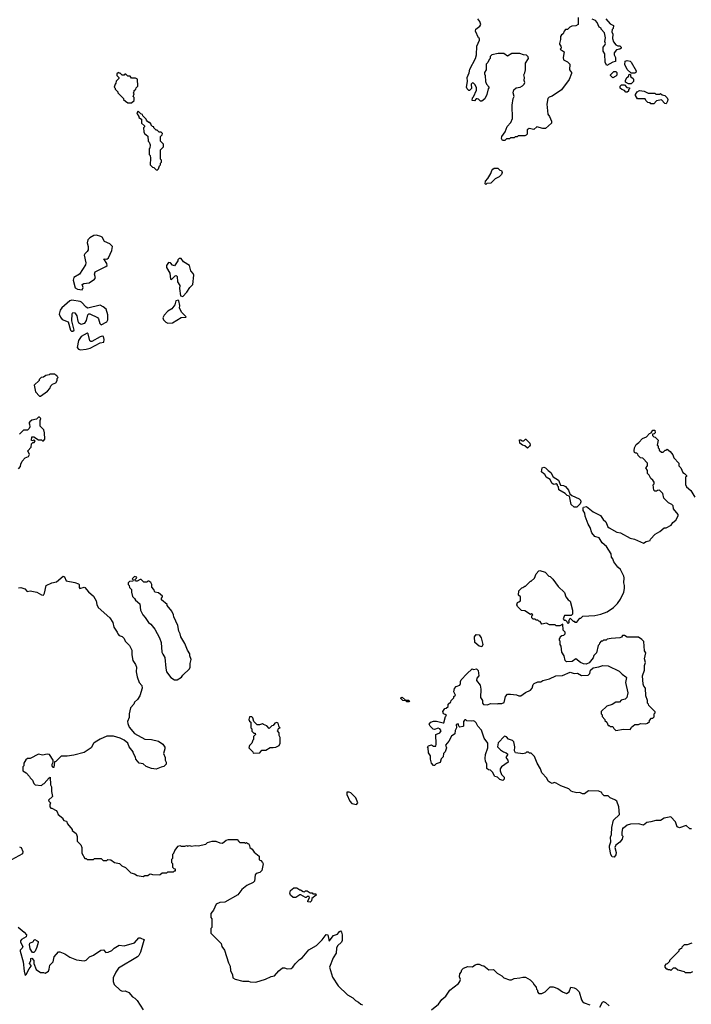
# Model space of a CAD drawing. Extents: x 1861455 to 2058065, y 200073 to 437907.
# Tile 117 of 256: x 1965836 to 1972910, y 280525 to 290894. Entities that reach past the tile are written whole.
import ezdxf

# ---------------------------------------------------------------- set-up
doc = ezdxf.new("R2010")
doc.units = 0

msp = doc.modelspace()

# ---------------------------------------------------------------- linework, layer by layer
at = {"layer": '0CON05XD'}
for points in [[(1971718, 290918), (1971720, 290845), (1971695, 290828), (1971653, 290827), (1971630, 290815), (1971605, 290790), (1971585, 290790), (1971570, 290775), (1971560, 290745), (1971544, 290736), (1971533, 290717), (1971532, 290685), (1971520, 290645), (1971520, 290635), (1971537, 290617), (1971540, 290605), (1971540, 290595), (1971530, 290585), (1971570, 290555), (1971560, 290495), (1971565, 290470), (1971605, 290450), (1971630, 290425), (1971628, 290365), (1971647, 290337), (1971647, 290327), (1971622, 290265), (1971543, 290157), (1971445, 290090), (1971412, 290078), (1971400, 290065), (1971390, 290005), (1971398, 289898), (1971418, 289875), (1971438, 289825), (1971438, 289805), (1971375, 289748), (1971347, 289747), (1971283, 289767), (1971252, 289738), (1971203, 289747), (1971182, 289735), (1971182, 289688), (1971172, 289678), (1971155, 289672), (1971085, 289670), (1971075, 289660), (1971055, 289660), (1971045, 289650), (1971005, 289650), (1970995, 289640), (1970965, 289638), (1970945, 289622), (1970922, 289622), (1970912, 289642), (1970914, 289666), (1970950, 289715), (1970972, 289768), (1971008, 289812), (1971026, 289855), (1971023, 289995), (1971033, 290065), (1971043, 290087), (1971033, 290125), (1971042, 290155), (1971065, 290178), (1971106, 290184), (1971133, 290197), (1971150, 290215), (1971157, 290233), (1971150, 290255), (1971152, 290285), (1971147, 290315), (1971157, 290335), (1971162, 290368), (1971163, 290435), (1971194, 290485), (1971192, 290505), (1971175, 290522), (1971144, 290524), (1971105, 290540), (1971021, 290539), (1970975, 290512), (1970937, 290537), (1970875, 290538), (1970810, 290525), (1970793, 290507), (1970790, 290485), (1970780, 290475), (1970768, 290442), (1970750, 290425), (1970750, 290365), (1970733, 290337), (1970732, 290325), (1970740, 290305), (1970742, 290245), (1970752, 290215), (1970780, 290185), (1970770, 290165), (1970758, 290105), (1970735, 290060), (1970705, 290038), (1970688, 290038), (1970667, 290057), (1970655, 290060), (1970645, 290060), (1970625, 290040), (1970603, 290043), (1970605, 290070), (1970617, 290083), (1970647, 290153), (1970646, 290176), (1970635, 290210), (1970617, 290227), (1970605, 290228), (1970592, 290215), (1970595, 290170), (1970575, 290150), (1970565, 290150), (1970550, 290165), (1970543, 290185), (1970552, 290245), (1970550, 290285), (1970572, 290335), (1970578, 290375), (1970636, 290484), (1970648, 290525), (1970652, 290615), (1970678, 290678), (1970680, 290695), (1970670, 290705), (1970638, 290775), (1970642, 290795), (1970682, 290825), (1970692, 290845), (1970684, 290874), (1970660, 290905)], [(1972010, 290905), (1972055, 290850), (1972090, 290835), (1972087, 290803), (1972078, 290792), (1972072, 290765), (1972082, 290742), (1972080, 290695), (1972090, 290660), (1972115, 290630), (1972135, 290620), (1972158, 290618), (1972170, 290605), (1972170, 290595), (1972157, 290583), (1972122, 290578), (1972098, 290545), (1972098, 290525), (1972110, 290495), (1972110, 290455), (1972083, 290447), (1972022, 290412), (1972002, 290445), (1971998, 290535), (1971983, 290563), (1971980, 290585), (1971980, 290605), (1972000, 290625), (1972008, 290645), (1972000, 290665), (1972008, 290705), (1971997, 290757), (1971960, 290795), (1971960, 290805), (1971940, 290815), (1971920, 290865), (1971900, 290885), (1971865, 290900)], [(1972275, 290330), (1972235, 290370), (1972211, 290421), (1972215, 290458), (1972236, 290466), (1972265, 290458), (1972276, 290446), (1972328, 290355), (1972325, 290340), (1972315, 290332), (1972275, 290330)], [(1972085, 290283), (1972060, 290305), (1972060, 290315), (1972095, 290348), (1972115, 290350), (1972127, 290337), (1972125, 290310), (1972115, 290298), (1972085, 290283)], [(1967015, 290020), (1967040, 290045), (1967040, 290075), (1967030, 290085), (1967040, 290115), (1967030, 290125), (1967040, 290135), (1967042, 290148), (1967058, 290162), (1967062, 290178), (1967080, 290195), (1967077, 290267), (1967055, 290280), (1967015, 290280), (1966998, 290298), (1966975, 290300), (1966955, 290320), (1966945, 290320), (1966935, 290310), (1966915, 290310), (1966895, 290330), (1966885, 290330), (1966875, 290340), (1966860, 290325), (1966860, 290305), (1966880, 290285), (1966880, 290275), (1966852, 290248), (1966850, 290225), (1966840, 290215), (1966830, 290185), (1966840, 290175), (1966842, 290162), (1966870, 290135), (1966870, 290125), (1966930, 290065), (1966930, 290055), (1966950, 290035), (1966975, 290020), (1967015, 290020)], [(1972248, 290218), (1972218, 290238), (1972218, 290255), (1972232, 290285), (1972250, 290295), (1972255, 290320), (1972268, 290318), (1972270, 290295), (1972296, 290276), (1972302, 290265), (1972300, 290245), (1972275, 290220), (1972248, 290218)], [(1972235, 290130), (1972222, 290132), (1972205, 290150), (1972178, 290158), (1972162, 290172), (1972160, 290195), (1972175, 290210), (1972205, 290210), (1972232, 290182), (1972258, 290178), (1972260, 290165), (1972250, 290155), (1972248, 290142), (1972235, 290130)], [(1972645, 290010), (1972632, 290012), (1972595, 290050), (1972545, 290040), (1972515, 290010), (1972485, 290010), (1972475, 290020), (1972452, 290022), (1972432, 290042), (1972425, 290060), (1972342, 290062), (1972322, 290095), (1972323, 290107), (1972340, 290135), (1972365, 290148), (1972412, 290142), (1972455, 290122), (1972525, 290120), (1972535, 290110), (1972575, 290110), (1972587, 290117), (1972602, 290102), (1972630, 290095), (1972655, 290070), (1972662, 290055), (1972660, 290035), (1972645, 290010)], [(1967285, 289310), (1967298, 289322), (1967310, 289355), (1967320, 289365), (1967320, 289385), (1967330, 289395), (1967330, 289415), (1967320, 289425), (1967320, 289525), (1967350, 289555), (1967350, 289585), (1967320, 289615), (1967320, 289665), (1967338, 289682), (1967340, 289695), (1967325, 289710), (1967305, 289710), (1967285, 289730), (1967275, 289730), (1967250, 289755), (1967250, 289765), (1967235, 289770), (1967220, 289785), (1967220, 289795), (1967205, 289810), (1967195, 289810), (1967182, 289822), (1967170, 289835), (1967168, 289848), (1967132, 289882), (1967130, 289895), (1967112, 289902), (1967085, 289930), (1967070, 289915), (1967073, 289903), (1967090, 289875), (1967090, 289865), (1967118, 289848), (1967120, 289805), (1967150, 289775), (1967150, 289765), (1967140, 289755), (1967143, 289713), (1967150, 289695), (1967187, 289667), (1967190, 289615), (1967200, 289605), (1967210, 289575), (1967207, 289543), (1967200, 289535), (1967200, 289475), (1967210, 289465), (1967212, 289435), (1967210, 289365), (1967235, 289340), (1967248, 289338), (1967272, 289312), (1967285, 289310)], [(1970745, 289160), (1970740, 289165), (1970742, 289195), (1970767, 289223), (1970797, 289273), (1970808, 289305), (1970821, 289319), (1970835, 289330), (1970872, 289332), (1970895, 289310), (1970910, 289305), (1970918, 289285), (1970910, 289265), (1970885, 289240), (1970845, 289220), (1970798, 289172), (1970755, 289170), (1970745, 289160)], [(1966495, 288048), (1966504, 288075), (1966495, 288105), (1966513, 288117), (1966568, 288122), (1966625, 288162), (1966634, 288176), (1966624, 288215), (1966631, 288239), (1966745, 288294), (1966756, 288305), (1966754, 288325), (1966722, 288375), (1966755, 288372), (1966773, 288387), (1966807, 288463), (1966812, 288505), (1966785, 288535), (1966729, 288559), (1966705, 288604), (1966691, 288611), (1966645, 288624), (1966618, 288622), (1966575, 288596), (1966555, 288577), (1966546, 288545), (1966557, 288505), (1966558, 288472), (1966548, 288452), (1966521, 288429), (1966516, 288415), (1966532, 288335), (1966528, 288312), (1966465, 288214), (1966405, 288180), (1966400, 288150), (1966420, 288070), (1966445, 288056), (1966495, 288048)], [(1967555, 287980), (1967596, 288024), (1967628, 288075), (1967658, 288105), (1967670, 288205), (1967663, 288223), (1967638, 288248), (1967626, 288306), (1967560, 288345), (1967535, 288380), (1967515, 288380), (1967500, 288365), (1967500, 288355), (1967468, 288302), (1967445, 288310), (1967423, 288333), (1967405, 288336), (1967383, 288305), (1967381, 288285), (1967417, 288225), (1967425, 288160), (1967435, 288158), (1967475, 288198), (1967485, 288200), (1967495, 288190), (1967498, 288135), (1967522, 288095), (1967520, 288065), (1967530, 287985), (1967555, 287980)], [(1966395, 287614), (1966410, 287625), (1966384, 287724), (1966388, 287795), (1966395, 287812), (1966415, 287807), (1966437, 287777), (1966449, 287719), (1966456, 287705), (1966475, 287690), (1966485, 287687), (1966523, 287697), (1966538, 287725), (1966553, 287787), (1966563, 287797), (1966575, 287798), (1966655, 287758), (1966667, 287745), (1966680, 287695), (1966695, 287682), (1966755, 287712), (1966763, 287735), (1966764, 287785), (1966747, 287845), (1966715, 287872), (1966685, 287887), (1966555, 287858), (1966535, 287868), (1966488, 287918), (1966472, 287925), (1966385, 287940), (1966365, 287934), (1966280, 287860), (1966262, 287835), (1966253, 287793), (1966265, 287760), (1966285, 287736), (1966345, 287713), (1966371, 287625), (1966383, 287615), (1966395, 287614)], [(1967395, 287700), (1967445, 287702), (1967535, 287758), (1967585, 287760), (1967590, 287765), (1967545, 287810), (1967520, 287855), (1967522, 287885), (1967513, 287933), (1967505, 287942), (1967482, 287935), (1967469, 287891), (1967439, 287851), (1967395, 287823), (1967357, 287783), (1967342, 287755), (1967350, 287735), (1967375, 287710), (1967395, 287700)], [(1966475, 287417), (1966535, 287423), (1966580, 287435), (1966685, 287490), (1966723, 287497), (1966727, 287525), (1966718, 287558), (1966705, 287563), (1966685, 287556), (1966595, 287504), (1966584, 287504), (1966574, 287514), (1966556, 287586), (1966545, 287592), (1966485, 287557), (1966454, 287515), (1966443, 287443), (1966455, 287423), (1966475, 287417)], [(1966055, 286930), (1966129, 286981), (1966155, 287010), (1966163, 287037), (1966180, 287055), (1966215, 287070), (1966230, 287095), (1966230, 287115), (1966240, 287125), (1966230, 287135), (1966228, 287148), (1966215, 287150), (1966205, 287160), (1966155, 287160), (1966147, 287153), (1966113, 287147), (1966085, 287130), (1966063, 287127), (1966040, 287105), (1966040, 287095), (1965990, 287045), (1966002, 286975), (1966045, 286930), (1966055, 286930)], [(1965825, 286163), (1965845, 286190), (1965848, 286215), (1965862, 286245), (1965895, 286280), (1965928, 286295), (1965938, 286315), (1965920, 286355), (1965957, 286393), (1965962, 286428), (1965975, 286440), (1965988, 286442), (1966000, 286455), (1965985, 286470), (1965975, 286460), (1965962, 286462), (1965965, 286500), (1965985, 286500), (1966035, 286470), (1966065, 286470), (1966075, 286460), (1966085, 286460), (1966100, 286475), (1966098, 286545), (1966090, 286575), (1966050, 286615), (1966050, 286675), (1966058, 286695), (1966045, 286710), (1966035, 286710), (1966012, 286688), (1965965, 286678), (1965941, 286659), (1965932, 286645), (1965940, 286635), (1965942, 286608), (1965935, 286590), (1965918, 286572), (1965875, 286570), (1965835, 286530)], [(1970223, 283057), (1970205, 283040), (1970195, 283040), (1970173, 283063), (1970162, 283105), (1970162, 283142), (1970143, 283173), (1970140, 283225), (1970130, 283235), (1970143, 283247), (1970175, 283258), (1970195, 283243), (1970218, 283245), (1970224, 283265), (1970218, 283365), (1970260, 283385), (1970274, 283405), (1970260, 283425), (1970245, 283433), (1970205, 283418), (1970192, 283422), (1970158, 283455), (1970150, 283475), (1970168, 283495), (1970195, 283507), (1970225, 283508), (1970295, 283488), (1970305, 283490), (1970320, 283555), (1970330, 283565), (1970318, 283578), (1970300, 283585), (1970293, 283607), (1970315, 283640), (1970328, 283642), (1970348, 283662), (1970350, 283685), (1970378, 283712), (1970380, 283725), (1970408, 283752), (1970410, 283765), (1970428, 283782), (1970410, 283815), (1970415, 283850), (1970435, 283872), (1970473, 283887), (1970480, 283905), (1970478, 283925), (1970487, 283943), (1970544, 284006), (1970602, 284058), (1970615, 284052), (1970647, 284057), (1970665, 284040), (1970671, 283985), (1970651, 283959), (1970646, 283935), (1970687, 283885), (1970692, 283845), (1970690, 283755), (1970710, 283725), (1970710, 283695), (1970722, 283682), (1970765, 283680), (1970795, 283692), (1970865, 283688), (1970877, 283693), (1970916, 283694), (1970940, 283705), (1970953, 283767), (1970975, 283790), (1971005, 283792), (1971070, 283785), (1971095, 283772), (1971115, 283772), (1971162, 283808), (1971216, 283834), (1971233, 283855), (1971246, 283894), (1971256, 283904), (1971295, 283920), (1971325, 283920), (1971346, 283934), (1971416, 283954), (1971484, 283986), (1971555, 283989), (1971635, 284023), (1971675, 284010), (1971712, 284012), (1971755, 283987), (1971825, 283992), (1971842, 284008), (1971850, 284045), (1971875, 284070), (1971935, 284078), (1971978, 284092), (1972035, 284090), (1972150, 284035), (1972181, 284001), (1972222, 283975), (1972227, 283965), (1972218, 283915), (1972242, 283805), (1972230, 283755), (1972215, 283740), (1972173, 283727), (1972152, 283708), (1972114, 283706), (1972075, 283682), (1972020, 283665), (1971962, 283608), (1971960, 283585), (1971970, 283575), (1971970, 283555), (1972000, 283525), (1972000, 283515), (1972020, 283495), (1972035, 283460), (1972045, 283460), (1972055, 283450), (1972085, 283450), (1972095, 283430), (1972115, 283410), (1972195, 283422), (1972265, 283420), (1972278, 283432), (1972280, 283445), (1972315, 283470), (1972355, 283470), (1972375, 283482), (1972432, 283478), (1972450, 283485), (1972470, 283505), (1972470, 283515), (1972492, 283538), (1972505, 283540), (1972518, 283552), (1972520, 283585), (1972530, 283595), (1972530, 283605), (1972462, 283672), (1972460, 283685), (1972450, 283695), (1972450, 283725), (1972430, 283775), (1972428, 283855), (1972410, 283875), (1972402, 283895), (1972397, 283983), (1972418, 284045), (1972418, 284092), (1972428, 284125), (1972418, 284165), (1972432, 284225), (1972418, 284248), (1972410, 284345), (1972388, 284368), (1972355, 284390), (1972235, 284390), (1972205, 284410), (1972185, 284410), (1972175, 284390), (1972157, 284383), (1972065, 284378), (1972025, 284370), (1972015, 284360), (1971985, 284360), (1971975, 284350), (1971962, 284348), (1971942, 284328), (1971940, 284315), (1971930, 284305), (1971910, 284225), (1971885, 284200), (1971877, 284173), (1971835, 284120), (1971802, 284108), (1971775, 284110), (1971744, 284124), (1971695, 284162), (1971656, 284134), (1971595, 284130), (1971580, 284145), (1971570, 284195), (1971548, 284235), (1971540, 284295), (1971530, 284315), (1971528, 284348), (1971520, 284355), (1971520, 284375), (1971530, 284385), (1971532, 284398), (1971545, 284410), (1971568, 284412), (1971580, 284425), (1971580, 284445), (1971560, 284465), (1971558, 284528), (1971525, 284510), (1971485, 284510), (1971475, 284520), (1971415, 284520), (1971385, 284540), (1971335, 284530), (1971318, 284558), (1971305, 284560), (1971295, 284570), (1971275, 284570), (1971265, 284580), (1971245, 284580), (1971230, 284595), (1971230, 284615), (1971240, 284625), (1971228, 284638), (1971215, 284630), (1971155, 284670), (1971122, 284672), (1971080, 284715), (1971073, 284733), (1971080, 284755), (1971092, 284762), (1971110, 284775), (1971110, 284815), (1971090, 284835), (1971095, 284880), (1971125, 284910), (1971137, 284913), (1971155, 284930), (1971165, 284930), (1971215, 284980), (1971225, 284980), (1971257, 285013), (1971275, 285060), (1971305, 285090), (1971315, 285092), (1971370, 285075), (1971410, 285035), (1971425, 285030), (1971453, 285003), (1971508, 284925), (1971573, 284863), (1971590, 284815), (1971614, 284784), (1971635, 284770), (1971658, 284675), (1971660, 284635), (1971645, 284620), (1971575, 284620), (1971562, 284585), (1971572, 284572), (1971585, 284570), (1971600, 284555), (1971602, 284542), (1971615, 284540), (1971628, 284552), (1971620, 284565), (1971635, 284590), (1971665, 284560), (1971675, 284560), (1971685, 284550), (1971705, 284550), (1971735, 284590), (1971745, 284590), (1971768, 284612), (1971895, 284620), (1971957, 284633), (1972025, 284660), (1972090, 284705), (1972132, 284745), (1972165, 284790), (1972198, 284865), (1972208, 284905), (1972208, 284935), (1972198, 284965), (1972202, 285015), (1972198, 285035), (1972164, 285104), (1972135, 285128), (1972094, 285184), (1972082, 285215), (1972068, 285235), (1972065, 285270), (1972017, 285345), (1971972, 285385), (1971939, 285439), (1971895, 285453), (1971862, 285492), (1971846, 285546), (1971823, 285583), (1971792, 285665), (1971787, 285697), (1971770, 285725), (1971770, 285755), (1971775, 285760), (1971805, 285768), (1971875, 285712), (1971955, 285672), (1971981, 285631), (1972010, 285605), (1972032, 285555), (1972045, 285542), (1972125, 285498), (1972165, 285492), (1972265, 285433), (1972312, 285422), (1972405, 285382), (1972435, 285400), (1972475, 285410), (1972480, 285425), (1972530, 285475), (1972580, 285505), (1972625, 285542), (1972645, 285542), (1972699, 285571), (1972715, 285600), (1972748, 285625), (1972772, 285668), (1972770, 285685), (1972723, 285743), (1972720, 285775), (1972705, 285790), (1972670, 285805), (1972620, 285855), (1972610, 285905), (1972575, 285940), (1972553, 285937), (1972545, 285930), (1972525, 285930), (1972515, 285940), (1972510, 285995), (1972520, 286005), (1972520, 286025), (1972506, 286046), (1972484, 286064), (1972467, 286097), (1972450, 286115), (1972450, 286145), (1972430, 286175), (1972450, 286195), (1972450, 286225), (1972398, 286278), (1972375, 286280), (1972350, 286305), (1972348, 286318), (1972335, 286330), (1972325, 286330), (1972310, 286335), (1972308, 286355), (1972312, 286385), (1972331, 286419), (1972359, 286441), (1972395, 286482), (1972437, 286503), (1972470, 286535), (1972488, 286542), (1972505, 286570), (1972525, 286570), (1972530, 286545), (1972518, 286532), (1972502, 286528), (1972500, 286515), (1972515, 286500), (1972528, 286498), (1972560, 286465), (1972550, 286415), (1972560, 286405), (1972560, 286385), (1972570, 286375), (1972572, 286362), (1972595, 286340), (1972615, 286340), (1972635, 286360), (1972645, 286360), (1972655, 286370), (1972688, 286348), (1972715, 286310), (1972725, 286280), (1972780, 286225), (1972780, 286195), (1972800, 286175), (1972820, 286125), (1972840, 286115), (1972860, 286095), (1972860, 286085), (1972850, 286075), (1972848, 286015), (1972848, 285998), (1972860, 285975), (1972906, 285936), (1972948, 285865)], [(1971185, 286382), (1971157, 286407), (1971133, 286413), (1971104, 286434), (1971102, 286468), (1971115, 286470), (1971125, 286460), (1971145, 286460), (1971162, 286478), (1971168, 286478), (1971210, 286435), (1971212, 286415), (1971207, 286403), (1971185, 286382)], [(1971705, 285762), (1971675, 285762), (1971645, 285790), (1971628, 285878), (1971603, 285883), (1971580, 285905), (1971514, 285944), (1971510, 285975), (1971500, 285985), (1971500, 285995), (1971485, 286008), (1971465, 286000), (1971455, 286002), (1971440, 286015), (1971423, 286053), (1971382, 286075), (1971368, 286108), (1971355, 286110), (1971333, 286133), (1971338, 286175), (1971355, 286183), (1971376, 286176), (1971402, 286145), (1971432, 286125), (1971455, 286080), (1971512, 286045), (1971532, 285992), (1971565, 285988), (1971585, 285978), (1971615, 285940), (1971632, 285902), (1971652, 285882), (1971728, 285848), (1971742, 285835), (1971747, 285815), (1971740, 285795), (1971705, 285762)], [(1965825, 284912), (1965847, 284913), (1965889, 284899), (1965915, 284872), (1965945, 284878), (1966017, 284867), (1966066, 284836), (1966085, 284834), (1966096, 284854), (1966114, 284936), (1966175, 284964), (1966224, 284975), (1966295, 285033), (1966307, 285027), (1966326, 284986), (1966417, 284967), (1966455, 284952), (1966462, 284945), (1966462, 284915), (1966470, 284905), (1966515, 284918), (1966523, 284913)], [(1967495, 283943), (1967540, 283970), (1967555, 283992), (1967623, 284057), (1967632, 284075), (1967632, 284115), (1967642, 284155), (1967628, 284195), (1967628, 284215), (1967602, 284255), (1967577, 284325), (1967532, 284395), (1967526, 284426), (1967513, 284453), (1967502, 284515), (1967458, 284605), (1967457, 284627), (1967437, 284667), (1967390, 284725), (1967390, 284735), (1967330, 284785), (1967328, 284802), (1967340, 284815), (1967340, 284825), (1967298, 284858), (1967260, 284865), (1967250, 284895), (1967228, 284918), (1967228, 284945), (1967216, 284966), (1967195, 284980), (1967185, 284980), (1967175, 284970), (1967145, 284970), (1967115, 285000), (1967105, 285000), (1967075, 284980), (1967055, 284980), (1967050, 284995), (1967068, 285012), (1967070, 285025), (1967045, 285030), (1967020, 285005), (1967030, 284995), (1967028, 284982), (1966992, 284978), (1966980, 284965), (1966980, 284945), (1966990, 284935), (1966993, 284913), (1967012, 284892), (1967012, 284865), (1967025, 284820), (1967045, 284800), (1967055, 284780), (1967102, 284742), (1967110, 284675), (1967132, 284625), (1967158, 284598), (1967192, 284545), (1967218, 284528), (1967260, 284475), (1967308, 284385), (1967326, 284336), (1967333, 284235), (1967342, 284212), (1967366, 284176), (1967376, 284066), (1967384, 284025), (1967427, 283967), (1967465, 283943), (1967495, 283943)], [(1966523, 284913), (1966560, 284870), (1966615, 284822), (1966641, 284775), (1966647, 284735), (1966662, 284705), (1966786, 284595), (1966816, 284545), (1966828, 284498), (1966862, 284445), (1966868, 284425), (1966885, 284408), (1966915, 284397), (1966935, 284378), (1966948, 284348), (1966992, 284305), (1967017, 284255), (1967016, 284206), (1967028, 284145), (1967057, 284105), (1967066, 284075), (1967063, 284025), (1967072, 283975), (1967094, 283914), (1967122, 283882), (1967126, 283855), (1967103, 283775), (1967078, 283735), (1967044, 283706), (1967038, 283685), (1967003, 283647), (1966988, 283585), (1966988, 283545), (1966973, 283505), (1966974, 283484), (1966990, 283445), (1967045, 283378), (1967155, 283318), (1967225, 283314), (1967298, 283295), (1967343, 283265), (1967364, 283234), (1967366, 283215), (1967350, 283165), (1967368, 283125), (1967368, 283095), (1967378, 283075), (1967378, 283055), (1967355, 283028), (1967325, 283023), (1967275, 283003), (1967225, 283009), (1967169, 283029), (1967135, 283058), (1967094, 283064), (1967060, 283105), (1967057, 283127), (1967030, 283175), (1967030, 283185), (1966990, 283235), (1966976, 283276), (1966935, 283308), (1966895, 283328), (1966825, 283348), (1966755, 283348), (1966685, 283318), (1966630, 283285), (1966615, 283270), (1966590, 283225), (1966515, 283178), (1966405, 283148), (1966335, 283138), (1966272, 283138), (1966215, 283082), (1966202, 283078), (1966195, 283020), (1966185, 283020), (1966178, 283035), (1966178, 283055), (1966190, 283075), (1966188, 283095), (1966150, 283155), (1966125, 283158), (1966075, 283150), (1966035, 283158), (1965945, 283112), (1965918, 283112), (1965901, 283099), (1965880, 283065), (1965880, 283035), (1965870, 283025), (1965870, 282985), (1965903, 282963), (1965940, 282925), (1965945, 282910), (1965970, 282885), (1965985, 282850), (1966000, 282835), (1966065, 282830), (1966080, 282845), (1966095, 282850), (1966145, 282910), (1966158, 282918), (1966160, 282835), (1966170, 282815), (1966170, 282765), (1966180, 282715), (1966140, 282675), (1966143, 282663), (1966160, 282645), (1966152, 282625), (1966153, 282603), (1966165, 282590), (1966175, 282590), (1966220, 282565), (1966232, 282552), (1966240, 282525), (1966290, 282485), (1966290, 282475), (1966302, 282462), (1966330, 282455), (1966340, 282425), (1966390, 282365), (1966390, 282355), (1966430, 282325), (1966442, 282292), (1966443, 282243), (1966480, 282205), (1966490, 282175), (1966490, 282115), (1966522, 282062), (1966535, 282060), (1966545, 282050), (1966615, 282050), (1966625, 282060), (1966695, 282060), (1966715, 282040), (1966755, 282040), (1966765, 282050), (1966797, 282047), (1966835, 282020), (1966887, 282007), (1966913, 281983), (1966950, 281965), (1967005, 281910), (1967045, 281900), (1967073, 281883), (1967135, 281872), (1967155, 281880), (1967185, 281880), (1967203, 281897), (1967215, 281900), (1967235, 281892), (1967305, 281890), (1967317, 281893), (1967335, 281910), (1967385, 281910), (1967395, 281920), (1967455, 281920), (1967465, 281930), (1967478, 281932), (1967478, 281948), (1967462, 281952), (1967450, 281965), (1967450, 282005), (1967440, 282015), (1967440, 282055), (1967450, 282065), (1967450, 282105), (1967460, 282115), (1967470, 282145), (1967505, 282190), (1967523, 282197), (1967535, 282190), (1967575, 282190), (1967595, 282198), (1967605, 282192), (1967625, 282198), (1967645, 282190), (1967685, 282198), (1967715, 282193), (1967795, 282212), (1967815, 282228), (1967865, 282242), (1967902, 282242), (1967944, 282224), (1967973, 282223), (1968010, 282255), (1968035, 282262), (1968125, 282260), (1968145, 282240), (1968155, 282230), (1968205, 282230), (1968215, 282220), (1968225, 282230), (1968235, 282220), (1968245, 282220), (1968257, 282197), (1968260, 282175), (1968285, 282160), (1968307, 282127), (1968360, 282085), (1968360, 282045), (1968375, 282040), (1968395, 282020), (1968400, 282005), (1968387, 281933), (1968367, 281913), (1968328, 281902), (1968315, 281890), (1968309, 281821), (1968295, 281808), (1968230, 281775), (1968177, 281733), (1968135, 281678), (1967995, 281602), (1967943, 281597), (1967905, 281580), (1967878, 281515), (1967848, 281482), (1967848, 281438), (1967860, 281425), (1967860, 281335), (1967850, 281325), (1967848, 281275), (1967958, 281165), (1967964, 281134), (1967993, 281095), (1968035, 280960), (1968052, 280925), (1968058, 280882), (1968077, 280837), (1968082, 280805), (1968105, 280788), (1968185, 280768), (1968245, 280768), (1968265, 280760), (1968322, 280758), (1968425, 280788), (1968483, 280817), (1968520, 280825), (1968564, 280876), (1968605, 280908), (1968625, 280910), (1968655, 280900), (1968695, 280901), (1968713, 280915), (1968738, 280952), (1968784, 280996), (1968812, 281015), (1968882, 281098), (1968962, 281145), (1969022, 281205), (1969065, 281260), (1969080, 281255), (1969095, 281190), (1969141, 281249), (1969185, 281262), (1969205, 281292), (1969215, 281298), (1969226, 281286), (1969232, 281255), (1969232, 281198), (1969225, 281180), (1969185, 281140), (1969173, 281117), (1969168, 281065), (1969137, 281015), (1969100, 280915), (1969130, 280810), (1969189, 280719), (1969288, 280625), (1969344, 280594), (1969374, 280564), (1969405, 280548), (1969430, 280525), (1969445, 280518)], [(1970705, 284288), (1970675, 284296), (1970630, 284335), (1970627, 284395), (1970645, 284420), (1970677, 284417), (1970697, 284385), (1970713, 284315), (1970705, 284288)], [(1969915, 283711), (1969902, 283722), (1969872, 283725), (1969852, 283745), (1969853, 283757), (1969865, 283760), (1969898, 283728), (1969935, 283727), (1969942, 283715), (1969935, 283712), (1969915, 283711)], [(1968295, 283170), (1968365, 283172), (1968385, 283200), (1968427, 283203), (1968475, 283230), (1968505, 283228), (1968535, 283233), (1968568, 283252), (1968578, 283275), (1968580, 283335), (1968570, 283355), (1968570, 283385), (1968550, 283405), (1968560, 283415), (1968562, 283428), (1968580, 283435), (1968570, 283445), (1968560, 283485), (1968545, 283492), (1968524, 283486), (1968505, 283460), (1968492, 283458), (1968465, 283430), (1968438, 283458), (1968405, 283470), (1968395, 283480), (1968362, 283468), (1968338, 283468), (1968302, 283502), (1968292, 283542), (1968282, 283552), (1968258, 283552), (1968250, 283525), (1968257, 283507), (1968270, 283495), (1968270, 283435), (1968280, 283425), (1968282, 283402), (1968302, 283382), (1968315, 283380), (1968320, 283365), (1968300, 283345), (1968300, 283315), (1968290, 283305), (1968280, 283275), (1968255, 283250), (1968250, 283225), (1968290, 283185), (1968295, 283170)], [(1972913, 282373), (1972893, 282373), (1972855, 282408), (1972784, 282384), (1972762, 282395), (1972742, 282445), (1972695, 282500), (1972623, 282487), (1972585, 282462), (1972535, 282460), (1972485, 282446), (1972440, 282440), (1972405, 282413), (1972355, 282427), (1972268, 282422), (1972235, 282410), (1972195, 282380), (1972185, 282380), (1972180, 282335), (1972180, 282305), (1972188, 282295), (1972183, 282265), (1972156, 282234), (1972115, 282202), (1972103, 282175), (1972117, 282125), (1972115, 282100), (1972096, 282074), (1972075, 282078), (1972061, 282101), (1972050, 282175), (1972050, 282195), (1972063, 282237), (1972058, 282285), (1972068, 282315), (1972074, 282386), (1972092, 282465), (1972152, 282525), (1972148, 282605), (1972124, 282664), (1972105, 282680), (1972055, 282700), (1972035, 282720), (1971992, 282722), (1971972, 282742), (1971966, 282756), (1971935, 282768), (1971828, 282772), (1971785, 282743), (1971765, 282743), (1971735, 282757), (1971705, 282753), (1971661, 282761), (1971645, 282768), (1971620, 282795), (1971536, 282826), (1971485, 282853), (1971465, 282860), (1971445, 282852), (1971425, 282860), (1971404, 282874), (1971388, 282905), (1971334, 282964), (1971322, 283005), (1971286, 283066), (1971258, 283135), (1971225, 283170), (1971205, 283170), (1971195, 283180), (1971175, 283180), (1971165, 283170), (1971135, 283162), (1971060, 283175), (1971048, 283195), (1971053, 283235), (1971039, 283289), (1971025, 283302), (1970986, 283316), (1970965, 283342), (1970942, 283348), (1970875, 283280), (1970870, 283235), (1970900, 283205), (1970933, 283183), (1970960, 283175), (1970978, 283158), (1970958, 283125), (1970978, 283095), (1970982, 283075), (1970911, 283025), (1970896, 283005), (1970897, 282985), (1970910, 282945), (1970938, 282918), (1970940, 282895), (1970925, 282882), (1970895, 282892), (1970867, 282917), (1970840, 282925), (1970815, 282970), (1970795, 282990), (1970773, 282993), (1970758, 283008), (1970758, 283055), (1970742, 283085), (1970738, 283115), (1970743, 283157), (1970767, 283225), (1970768, 283275), (1970729, 283329), (1970701, 283411), (1970660, 283455), (1970645, 283490), (1970630, 283505), (1970615, 283512), (1970595, 283508), (1970545, 283510), (1970535, 283520), (1970525, 283520), (1970510, 283505), (1970510, 283455), (1970505, 283450), (1970473, 283443), (1970463, 283453), (1970455, 283480), (1970435, 283470), (1970438, 283435), (1970423, 283407), (1970418, 283375), (1970385, 283350), (1970357, 283295), (1970322, 283255), (1970332, 283225), (1970317, 283183), (1970300, 283165), (1970298, 283132), (1970275, 283110), (1970265, 283070), (1970223, 283057)], [(1969385, 282630), (1969398, 282645), (1969375, 282700), (1969325, 282752), (1969305, 282760), (1969282, 282758), (1969282, 282735), (1969313, 282663), (1969335, 282640), (1969385, 282630)], [(1965835, 282182), (1965850, 282175), (1965868, 282135), (1965865, 282110), (1965710, 282025)], [(1968895, 281600), (1968870, 281605), (1968870, 281615), (1968890, 281645), (1968885, 281660), (1968865, 281660), (1968855, 281650), (1968845, 281650), (1968797, 281677), (1968785, 281678), (1968745, 281650), (1968715, 281650), (1968690, 281675), (1968680, 281695), (1968688, 281725), (1968725, 281752), (1968755, 281752), (1968785, 281730), (1968795, 281730), (1968823, 281713), (1968835, 281710), (1968845, 281720), (1968865, 281720), (1968895, 281700), (1968915, 281700), (1968925, 281690), (1968955, 281690), (1968960, 281675), (1968912, 281638), (1968910, 281615), (1968895, 281600)], [(1965819, 281339), (1965884, 281284), (1965907, 281255), (1965903, 281235), (1965855, 281208), (1965844, 281195), (1965845, 281181), (1965869, 281135), (1965863, 281117), (1965841, 281095), (1965842, 281085), (1965872, 280972), (1965884, 280874), (1965895, 280830), (1965905, 280838), (1965935, 280900), (1965957, 280925), (1965957, 280935), (1965940, 280955), (1965952, 280985), (1965953, 281007), (1965965, 281010), (1965986, 280986), (1965984, 280954), (1966011, 280891), (1966055, 280860), (1966085, 280860), (1966105, 280852), (1966138, 280875), (1966146, 280894), (1966152, 280938), (1966187, 280973), (1966198, 281025), (1966243, 281077), (1966257, 281077), (1966310, 281055), (1966365, 281022), (1966435, 280992), (1966515, 280982), (1966535, 280990), (1966570, 281025), (1966615, 281042), (1966690, 281095), (1966717, 281097), (1966745, 281070), (1966767, 281073), (1966807, 281093), (1966830, 281115), (1966883, 281147), (1966935, 281140), (1967045, 281174), (1967092, 281225), (1967106, 281226), (1967150, 281205), (1967142, 281198), (1967109, 281075), (1967091, 281039), (1967078, 281025), (1966876, 280904), (1966848, 280865), (1966822, 280805), (1966822, 280765), (1966830, 280735), (1966893, 280673), (1966915, 280662), (1966947, 280667), (1966985, 280648), (1967024, 280604), (1967049, 280589), (1967072, 280565), (1967138, 280465)], [(1965985, 281070), (1965971, 281071), (1965945, 281108), (1965938, 281155), (1965942, 281168), (1965980, 281185), (1965985, 281200), (1965995, 281208), (1966020, 281195), (1966030, 281185), (1966030, 281175), (1966018, 281125), (1966000, 281085), (1965985, 281070)], [(1972915, 281170), (1972865, 281150), (1972835, 281150), (1972810, 281125), (1972808, 281112), (1972795, 281110), (1972780, 281095), (1972780, 281085), (1972680, 280985), (1972680, 280975), (1972668, 280962), (1972655, 280950), (1972642, 280948), (1972630, 280935), (1972630, 280915), (1972645, 280900), (1972655, 280900), (1972665, 280890), (1972685, 280890), (1972695, 280880), (1972722, 280908), (1972745, 280910), (1972768, 280888), (1972835, 280870), (1972845, 280860), (1972905, 280860), (1972925, 280870)], [(1970172, 280468), (1970249, 280525), (1970284, 280576), (1970325, 280610), (1970367, 280673), (1970458, 280745), (1970472, 280765), (1970478, 280785), (1970470, 280815), (1970472, 280845), (1970487, 280863), (1970493, 280887), (1970510, 280905), (1970555, 280922), (1970605, 280918), (1970635, 280942), (1970654, 280946), (1970675, 280948), (1970703, 280933), (1970725, 280930), (1970778, 280888), (1970825, 280890), (1970865, 280852), (1970914, 280824), (1970935, 280802), (1970995, 280782), (1971015, 280782), (1971045, 280798), (1971105, 280802), (1971135, 280812), (1971165, 280810), (1971213, 280783), (1971245, 280750), (1971250, 280735), (1971277, 280707), (1971280, 280685), (1971290, 280675), (1971290, 280655), (1971305, 280640), (1971335, 280640), (1971370, 280655), (1971425, 280708), (1971455, 280708), (1971505, 280693), (1971552, 280655), (1971595, 280640), (1971622, 280655), (1971640, 280705), (1971675, 280698), (1971698, 280688), (1971729, 280655), (1971753, 280573), (1971764, 280554), (1971782, 280542), (1971841, 280521)], [(1971945, 280494), (1971975, 280547), (1971985, 280553), (1972005, 280544), (1972045, 280508)]]:
    msp.add_lwpolyline(points, dxfattribs=at)

doc.saveas('drawing.dxf')
